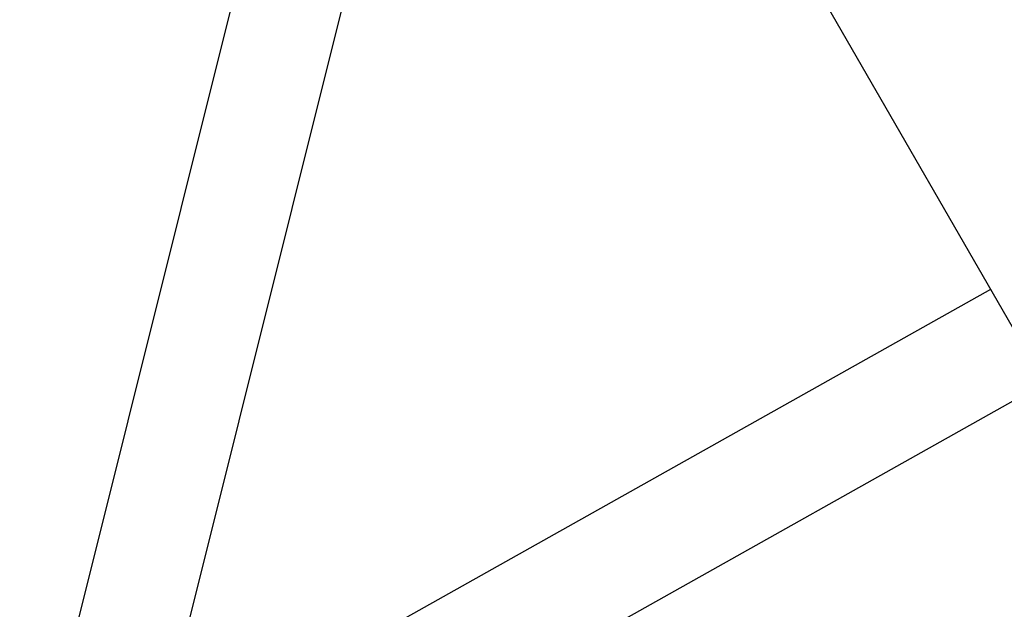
# Model space of a CAD drawing. Header units: millimetres. Extents: x 0 to 2550, y 0 to 1188.
# Tile 99 of 221: x 277 to 302, y 440 to 455. Entities that reach past the tile are written whole.
import ezdxf

# ---------------------------------------------------------------- set-up
doc = ezdxf.new("R2010")
doc.units = ezdxf.units.MM
doc.header["$LTSCALE"] = 46.255
for name, color, linetype in [('DR1SM11A1001_ABL7', 7, 'CONTINUOUS'), ('DR1SM11P1002_PBL242', 7, 'CONTINUOUS'), ('DR1SM11P1003_PBL8', 7, 'CONTINUOUS'), ('TOP_VIEW_VBL6', 7, 'CONTINUOUS')]:
    doc.layers.add(name, color=color, linetype=linetype)

# ---------------------------------------------------------------- blocks, each defined once
blk = doc.blocks.new('DR1SM11P1003_PBL8', base_point=(331.4881, 468.3365))
at = {"layer": 'DR1SM11P1003_PBL8', "color": 7}
for p, q in [((287.0301, 473.6393), (277.1635, 434.1729)), ((280.5667, 436.5708), (288.9866, 470.2505)), ((301.6166, 448.3749), (280.166, 436.3461)), ((279.4765, 432.8409), (303.8382, 446.5022))]:
    blk.add_line(p, q, dxfattribs=at)
blk = doc.blocks.new('DR1SM11P1002_PBL242', base_point=(305.997, 452.216))
at = {"layer": 'DR1SM11P1002_PBL242', "color": 7}
for p, q in [((298.903, 457.93), (297.502, 455.502)), ((305.483, 454.132), (298.903, 457.93)), ((297.502, 455.502), (302.698, 446.502)), ((314.492, 448.93), (313.896, 449.275)), ((313.09, 446.502), (314.492, 448.93)), ((302.698, 446.502), (313.09, 446.502))]:
    blk.add_line(p, q, dxfattribs=at)
for centre in [(307.715, 451.192), (311.179, 449.192)]:
    blk.add_circle(centre, 0.425, dxfattribs=at)
at = {"layer": 'DR1SM11P1002_PBL242', "color": 134}
for centre in [(307.715, 451.192), (311.179, 449.192)]:
    blk.add_arc(centre, 0.5, 135, 75, dxfattribs=at)
blk = doc.blocks.new('DR1SM11A1001_ABL7', base_point=(331.488, 468.336))
at = {"layer": 'DR1SM11P1002_PBL242'}
blk.add_blockref('DR1SM11P1002_PBL242', (305.997, 452.216), dxfattribs=at)
at = {"layer": 'DR1SM11P1003_PBL8'}
blk.add_blockref('DR1SM11P1003_PBL8', (331.488, 468.336), dxfattribs=at)
blk = doc.blocks.new('TOP_VIEW_VBL6', base_point=(331.488, 468.336))
at = {"layer": 'DR1SM11A1001_ABL7'}
blk.add_blockref('DR1SM11A1001_ABL7', (331.488, 468.336), dxfattribs=at)

msp = doc.modelspace()

# ---------------------------------------------------------------- block references
at = {"layer": 'TOP_VIEW_VBL6'}
msp.add_blockref('TOP_VIEW_VBL6', (331.4881, 468.3365), dxfattribs=at)

doc.saveas('drawing.dxf')
